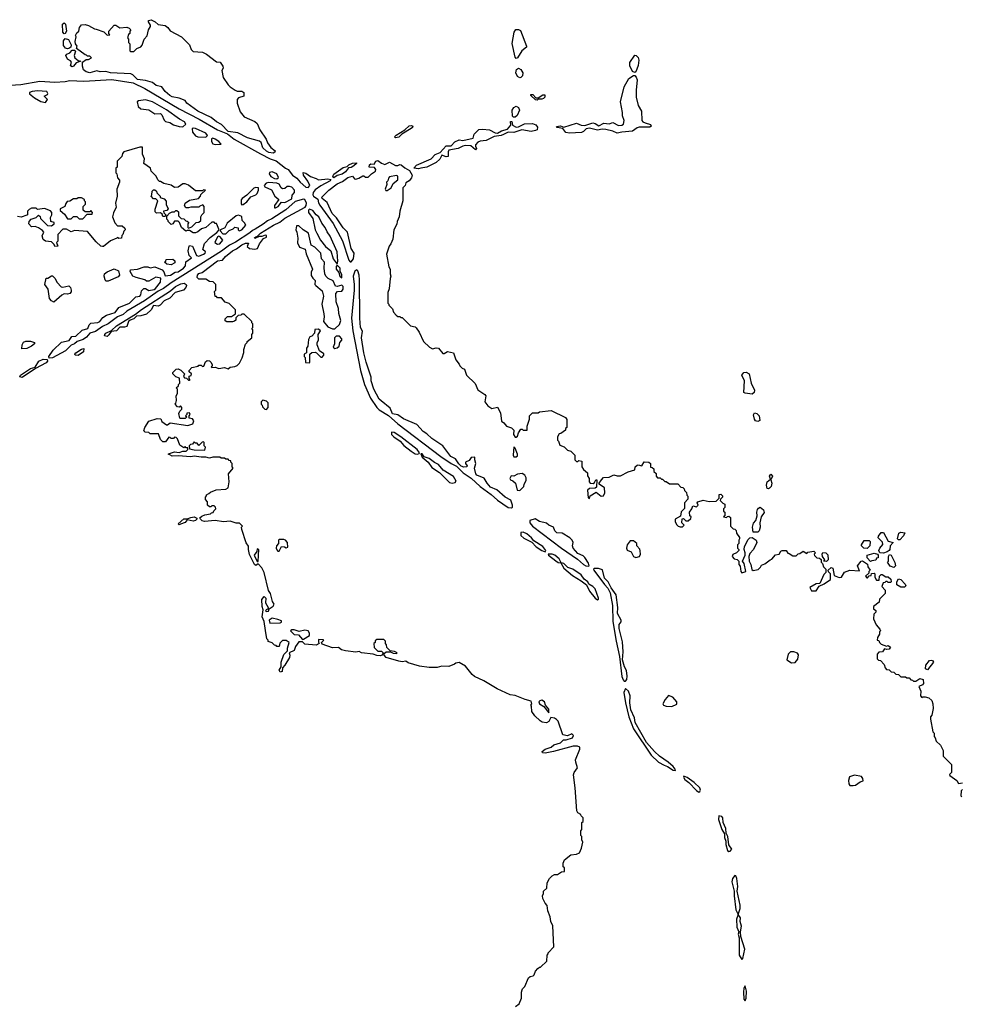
# Model space of a CAD drawing. Extents: x 2386897 to 2565480, y 579156 to 761880.
# Tile 138 of 191: x 2495762 to 2503865, y 702701 to 711172. Entities that reach past the tile are written whole.
import ezdxf

# ---------------------------------------------------------------- set-up
doc = ezdxf.new("R2010")
doc.units = 0

msp = doc.modelspace()

# ---------------------------------------------------------------- linework, layer by layer
at = {"layer": '0CON10XD'}
for points in [[(2497945, 710023.8), (2497905, 710028.6), (2497885, 710040.8), (2497855, 710070.8), (2497839.2, 710115), (2497825, 710128.6), (2497723.3, 710155), (2497638.3, 710198.3), (2497555, 710210.8), (2497499.6, 710269.6), (2497455, 710294.4), (2497410.9, 710330.9), (2497295, 710385.8), (2497200, 710455), (2497185, 710478), (2497135, 710497.5), (2497075, 710510), (2497055, 710521.2), (2497014.4, 710555), (2496984.5, 710594.5), (2496937.5, 710605), (2496905, 710631.2), (2496845, 710650.6), (2496775, 710658.9), (2496737.4, 710697.4), (2496717.9, 710707.9), (2496545, 710714.4), (2496505, 710726.2), (2496455, 710724.2), (2496425, 710732), (2496365, 710714.3), (2496333.3, 710725), (2496312.3, 710742.3), (2496301.7, 710771.7), (2496301.7, 710808.3), (2496335, 710830), (2496355, 710830), (2496380, 710845), (2496365, 710860), (2496345, 710860), (2496338.3, 710868.3), (2496325, 710870), (2496250, 710925), (2496257.5, 710945), (2496242.5, 710965), (2496240, 710985), (2496247.5, 711025), (2496243.6, 711036.4), (2496255, 711060), (2496272.5, 711075), (2496277.5, 711105), (2496295, 711127.5), (2496325, 711130), (2496355, 711122.5), (2496405, 711092.5), (2496421.7, 711091.7), (2496487, 711067), (2496515, 711040), (2496538.3, 711041.7), (2496530, 711055), (2496530, 711075), (2496575, 711126.7), (2496590, 711125), (2496625, 711102.5), (2496685, 711107.5), (2496705, 711100), (2496720, 711085), (2496710, 711075), (2496710, 711055), (2496700, 711045), (2496690, 711015), (2496700, 711005), (2496700, 710975), (2496710, 710965), (2496710, 710905), (2496715, 710900), (2496745, 710900), (2496770, 710925), (2496805, 710940), (2496817, 710953), (2496832.5, 711005), (2496860, 711035), (2496870, 711085), (2496887, 711113), (2496887.5, 711125), (2496870, 711155), (2496870, 711165), (2496895, 711172.5), (2496927.5, 711155), (2496955, 711130), (2497015, 711123.3), (2497037.5, 711105), (2497057, 711077), (2497156.1, 711026.1), (2497222.5, 710955), (2497237.5, 710915), (2497255, 710900), (2497335, 710892.5), (2497370, 710875), (2497455, 710810), (2497488.3, 710808.3), (2497511.7, 710771.7), (2497512.5, 710755), (2497502.5, 710735), (2497512.5, 710675), (2497555, 710612.5), (2497573.6, 710593.6), (2497616.4, 710566.4), (2497635, 710557.5), (2497675, 710556.2), (2497690, 710545), (2497690, 710515), (2497645, 710500), (2497632.5, 710485), (2497632.5, 710455), (2497659.3, 710379.3), (2497695, 710337.5), (2497785, 710296.7), (2497805, 710280), (2497830, 710225), (2497883.3, 710145), (2497893.9, 710113.9), (2497923.6, 710073.6), (2497960, 710045), (2497958.3, 710031.7), (2497945, 710023.8)], [(2496145, 711050.8), (2496134.4, 711065), (2496130, 711135), (2496144.1, 711145.9), (2496157.5, 711135), (2496165.6, 711075), (2496155, 711052.5), (2496145, 711050.8)], [(2500035, 710839.2), (2500025, 710850), (2500001.3, 710968.7), (2500016, 711065), (2500033, 711087), (2500055, 711088.8), (2500070.7, 711080.7), (2500123.3, 710945), (2500122.5, 710935), (2500082.5, 710905), (2500045, 710844.3), (2500035, 710839.2)], [(2496175, 710920.8), (2496158, 710928), (2496140.7, 710950.7), (2496138.9, 710991.1), (2496155, 711010.6), (2496181.8, 711001.8), (2496206, 710956), (2496201.2, 710935), (2496185, 710923.8), (2496175, 710920.8)], [(2496215, 710767.5), (2496200, 710775), (2496207, 710807), (2496199.3, 710819.3), (2496174.2, 710834.2), (2496160, 710865), (2496167.5, 710875), (2496193.9, 710886.1), (2496215, 710910), (2496235, 710910), (2496241.7, 710901.7), (2496230, 710865), (2496237.5, 710845), (2496265, 710820), (2496290, 710815), (2496249.3, 710800.7), (2496225, 710772.5), (2496215, 710767.5)], [(2501055, 710717.5), (2501037, 710727), (2501012.5, 710775), (2501012.5, 710805), (2501055, 710866.2), (2501066.7, 710865), (2501085, 710848), (2501091.5, 710825), (2501085, 710777.5), (2501065, 710722.5), (2501055, 710717.5)], [(2500065, 710672), (2500045, 710684.3), (2500032.2, 710715), (2500038.1, 710745), (2500055, 710754.4), (2500074.2, 710745), (2500090.8, 710715), (2500089.4, 710690.6), (2500075, 710674), (2500065, 710672)], [(2495635, 710607.7), (2495771.2, 710615), (2495935, 710642.3), (2496065.7, 710634.3), (2496155, 710639.5), (2496195, 710648), (2496315, 710644.9), (2496555, 710656.9), (2496738.1, 710628.1), (2496840.7, 710580.7), (2497135.3, 710405), (2497307, 710317), (2497465, 710223.8), (2497549.7, 710189.7), (2497609.3, 710145), (2497835, 710018), (2497918.1, 709975), (2497968.5, 709958.5), (2498048.9, 709895), (2498072.7, 709882.7), (2498110.6, 709835), (2498148.6, 709808.6), (2498175, 709774.2), (2498225, 709732.7), (2498245, 709730), (2498258.1, 709745), (2498242.9, 709782.9), (2498203.8, 709835), (2498203, 709857), (2498225, 709852.5), (2498263.9, 709823.9), (2498315, 709806.7), (2498335, 709793.8), (2498415, 709804.4), (2498438.8, 709798.8), (2498433.8, 709785), (2498355, 709744.5), (2498305, 709709.6), (2498287.9, 709685), (2498285.3, 709665), (2498290, 709655), (2498329.4, 709629.4), (2498334.2, 709595.8), (2498345, 709577.5), (2498460.4, 709420.4), (2498538.9, 709268.9), (2498595, 709104.4), (2498605, 709088.1), (2498615, 709088.5), (2498635.6, 709115.6), (2498640, 709165), (2498614.3, 709205), (2498584, 709345), (2498545, 709382.5), (2498489.1, 709469.1), (2498452.7, 709505), (2498408.8, 709598.8), (2498366.7, 709635), (2498363.3, 709645), (2498421.2, 709705), (2498495, 709760), (2498540.5, 709779.5), (2498585, 709815.8), (2498625, 709826.2), (2498643.6, 709803.6), (2498655, 709800), (2498681.7, 709808.3), (2498715, 709830), (2498725, 709830), (2498738.3, 709818.3), (2498761.7, 709818.3), (2498790, 709845), (2498825, 709870), (2498827.5, 709885), (2498815, 709900), (2498770, 709905), (2498772.5, 709925), (2498785, 709932.5), (2498811.7, 709928.3), (2498827.5, 709955), (2498845, 709960), (2498875, 709936.7), (2498905, 709927.5), (2498945, 709947.5), (2498995, 709916.7), (2499015, 709917.5), (2499035, 709927.5), (2499045, 709923.3), (2499077.1, 709897.1), (2499118, 709875), (2499140, 709835), (2499135, 709813.3), (2499114, 709786), (2499085, 709767.5), (2499080, 709745), (2499060, 709725), (2499060, 709615), (2499032.5, 709525), (2499027.5, 709475), (2499010, 709435), (2499007, 709413), (2498982.5, 709365), (2498972.5, 709285), (2498956.7, 709243.3), (2498942.5, 709225), (2498920, 709155), (2498940, 709045), (2498950, 709025), (2498950, 708985), (2498957.5, 708965), (2498950, 708945), (2498941.7, 708858.3), (2498930, 708825), (2498930, 708735), (2498940, 708725), (2498940, 708715), (2498970, 708685), (2498980, 708655), (2499001.7, 708631.7), (2499015, 708620), (2499035, 708620), (2499041.7, 708611.7), (2499055, 708610), (2499125, 708540), (2499165, 708530), (2499175, 708520), (2499200, 708485), (2499237.5, 708405), (2499290, 708355), (2499315, 708340), (2499345, 708350), (2499365, 708347.5), (2499405, 708300), (2499415, 708300), (2499445, 708317.5), (2499495, 708307.5), (2499516.4, 708246.4), (2499545, 708210), (2499550, 708195), (2499570, 708175), (2499590, 708165), (2499607.5, 708115), (2499682.3, 708042.3), (2499705, 707987.5), (2499765, 707947.5), (2499773.3, 707935), (2499766.2, 707885), (2499789.5, 707849.5), (2499825, 707827.1), (2499875, 707840), (2499898.9, 707788.9), (2499909.2, 707719.2), (2499928.8, 707705), (2499950, 707675), (2499995, 707660), (2500015, 707640), (2500012.5, 707605), (2500025, 707580), (2500035, 707580), (2500045, 707590), (2500053.3, 707616.7), (2500075, 707650), (2500085, 707650), (2500095, 707640), (2500128.3, 707641.7), (2500130, 707675), (2500150, 707735), (2500150, 707765), (2500175, 707790), (2500225, 707790), (2500235, 707800), (2500335, 707810), (2500458.8, 707748.8), (2500471.7, 707731.7), (2500470, 707665), (2500460, 707655), (2500458.3, 707641.7), (2500418.3, 707611.7), (2500405, 707610), (2500390, 707585), (2500390, 707555), (2500400, 707545), (2500411.7, 707511.7), (2500448.3, 707498.3), (2500475, 707470), (2500505, 707460), (2500540, 707425), (2500540, 707385), (2500555, 707370), (2500565, 707370), (2500575, 707380), (2500600, 707375), (2500600, 707325), (2500613.6, 707303.6), (2500647.5, 707275), (2500648.3, 707248.3), (2500662.5, 707225), (2500662.5, 707195), (2500670, 707185), (2500697, 707183), (2500708.3, 707191.7), (2500720, 707215), (2500730, 707215), (2500725, 707150), (2500715, 707142.5), (2500665, 707140), (2500647.5, 707125), (2500655, 707060), (2500665, 707052.5), (2500670, 707075), (2500723, 707107), (2500765, 707072), (2500785, 707076.7), (2500797.7, 707102.3)], [(2500494.1, 710195.9), (2500463, 710203), (2500435, 710237.5), (2500387.5, 710245), (2500382.5, 710255), (2500415, 710259.2), (2500445, 710248.8), (2500555, 710281.4), (2500595, 710264.4), (2500625, 710262.2), (2500695, 710285.8), (2500715, 710280.8), (2500745, 710260), (2500788.3, 710281.7), (2500835, 710276.2), (2500865, 710288.8), (2500915, 710261.5), (2500943.3, 710265), (2500958, 710275), (2500963.9, 710303.9), (2500950, 710345), (2500950, 710375), (2500933.3, 710465), (2500963.3, 710595), (2501004.3, 710665.7), (2501045, 710691.2), (2501055, 710691.2), (2501068.6, 710678.6), (2501076.2, 710655), (2501066.2, 710566.2), (2501067.7, 710505), (2501084.5, 710435), (2501112.5, 710385), (2501115.8, 710305), (2501123.7, 710293.7), (2501143.7, 710283.7), (2501191.4, 710271.4), (2501195, 710257.5), (2501185, 710249.2), (2501093.6, 710246.4), (2501075, 710240.8), (2501035, 710214.2), (2500945, 710204.2), (2500905, 710196), (2500865, 710214.2), (2500805, 710228.5), (2500775, 710229.5), (2500735, 710221.1), (2500665, 710238.5), (2500637.8, 710232.2), (2500615, 710210.8), (2500597, 710203), (2500494.1, 710195.9)], [(2495985, 710460), (2496002.5, 710485), (2495973.3, 710515), (2496000.7, 710529.3), (2496003.6, 710536.4), (2495995, 710555.4), (2495915, 710561.1), (2495868.8, 710555), (2495847.1, 710545), (2495845.7, 710535), (2495889.3, 710499.3), (2495945, 710470), (2495985, 710460)], [(2500215, 710480), (2500201.7, 710481.7), (2500161.7, 710521.7), (2500161.7, 710528.3), (2500178.3, 710528.3), (2500205, 710500), (2500225, 710500), (2500263, 710527), (2500280, 710525), (2500280, 710505), (2500270, 710495), (2500255, 710487.5), (2500225, 710490), (2500215, 710480)], [(2497165, 710251.8), (2497192.2, 710275), (2497181.5, 710295), (2497137.3, 710317.3), (2497025, 710397), (2496905.3, 710465), (2496845, 710482.5), (2496785, 710475.8), (2496774.1, 710465.9), (2496783.3, 710425), (2496805, 710406.7), (2496875, 710396.2), (2496925, 710363.1), (2496975, 710364.3), (2496985.5, 710355), (2497006.7, 710306.7), (2497017.5, 710297.5), (2497055, 710288.8), (2497085, 710267.1), (2497135, 710252.2), (2497165, 710251.8)], [(2500012.5, 710332.5), (2500001.7, 710341.7), (2499999.1, 710395), (2500013.3, 710416.7), (2500035, 710427.5), (2500055.7, 710415.7), (2500064, 710395), (2500041.9, 710348.1), (2500025, 710334.2), (2500012.5, 710332.5)], [(2497365, 710161.8), (2497378.9, 710175), (2497365, 710195.7), (2497275, 710236.5), (2497255, 710237.8), (2497247.9, 710232.1), (2497248.1, 710205), (2497275, 710174.3), (2497295.6, 710165.6), (2497365, 710161.8)], [(2498996.4, 710156.4), (2498987.5, 710165), (2499000.9, 710179.1), (2499076.4, 710223.6), (2499115, 710258), (2499135, 710262), (2499145, 710256.7), (2499142, 710245), (2499130, 710235), (2499051.4, 710188.6), (2499025, 710161.4), (2498996.4, 710156.4)], [(2499195, 709888.9), (2499155, 709893.8), (2499178.2, 709921.8), (2499302, 709975), (2499336.9, 710013.1), (2499381.4, 710028.6), (2499433.4, 710086.6), (2499475, 710087.1), (2499508.1, 710121.9), (2499545, 710138.1), (2499575, 710132.5), (2499665, 710154.4), (2499671.9, 710188.1), (2499712.9, 710227.1), (2499745, 710231.9), (2499805, 710226), (2499855, 710200), (2499875, 710196.7), (2499908.8, 710215), (2499959.7, 710230.3), (2499987.5, 710265), (2499985, 710297.5), (2499995.9, 710295.9), (2500002.5, 710265), (2500035, 710247.5), (2500055, 710250.6), (2500105, 710276.9), (2500175, 710278.6), (2500205, 710268), (2500217.3, 710247.3), (2500214.5, 710225.5), (2500202.2, 710217.8), (2500165, 710210.8), (2500084.5, 710225.5), (2500015, 710202.5), (2499965, 710204.4), (2499924.5, 710185.5), (2499905, 710175.7), (2499845, 710168.5), (2499777.2, 710132.8), (2499725, 710127.8), (2499705, 710118.6), (2499685.7, 710095), (2499683.8, 710083.8), (2499692.5, 710065), (2499685, 710053.3), (2499645, 710086.9), (2499595, 710089.5), (2499575, 710085.5), (2499536.7, 710063.3), (2499455, 710049.4), (2499448.6, 710035), (2499450, 709995), (2499433.6, 709993.6), (2499395, 710007.5), (2499377.6, 709972.4), (2499347.5, 709942.5), (2499265, 709903.1), (2499215, 709894), (2499195, 709888.9)], [(2497445, 710098.1), (2497495, 710102.5), (2497476.9, 710125), (2497445.6, 710145), (2497425, 710152.2), (2497411.9, 710148.1), (2497411.9, 710125), (2497425, 710104), (2497445, 710098.1)], [(2497080, 709415), (2497065, 709410), (2497040, 709435), (2497040, 709445), (2497030, 709455), (2497028.3, 709481.7), (2497051.7, 709508.3), (2497075, 709520), (2497095, 709520), (2497105, 709530), (2497115, 709530), (2497128.3, 709518.3), (2497130, 709485), (2497151.7, 709461.7), (2497175, 709460), (2497191.7, 709441.7), (2497205, 709440), (2497218.3, 709428.3), (2497210, 709415), (2497210, 709385), (2497215, 709380), (2497245, 709390), (2497281.7, 709428.3), (2497305, 709430), (2497320, 709445), (2497320, 709475), (2497330, 709495), (2497350, 709515), (2497350, 709565), (2497338.3, 709578.3), (2497311.7, 709568.3), (2497305, 709560), (2497235, 709560), (2497215, 709552.5), (2497193, 709553), (2497180, 709575), (2497187.5, 709595), (2497225, 709620), (2497300, 709635), (2497317, 709653), (2497321.7, 709668.3), (2497360, 709705), (2497345, 709710), (2497335, 709700), (2497275, 709700), (2497215, 709747.5), (2497185, 709760), (2497165, 709760), (2497127, 709733), (2497095, 709730), (2497065, 709750), (2497003, 709763), (2496975, 709780), (2496965, 709780), (2496950, 709795), (2496936.4, 709826.4), (2496895, 709870), (2496887.5, 709895), (2496830, 709935), (2496837.5, 709975), (2496820, 710015), (2496820, 710075), (2496797, 710077), (2496660, 710035), (2496648.3, 710021.7), (2496640, 709995), (2496600, 709955), (2496600, 709905), (2496590, 709895), (2496590, 709855), (2496597, 709847), (2496603.3, 709813.3), (2496621.7, 709791.7), (2496622.5, 709775), (2496597.5, 709715), (2496600, 709655), (2496587.5, 709595), (2496591.7, 709558.3), (2496568.3, 709511.7), (2496562.5, 709475), (2496580, 709425), (2496605, 709400), (2496645, 709400), (2496668.3, 709378.3), (2496670, 709365), (2496658.3, 709351.7), (2496650, 709325), (2496640, 709315), (2496638.3, 709291.7), (2496615, 709290), (2496605, 709300), (2496598.3, 709291.7), (2496545, 709270), (2496485, 709220), (2496475, 709220), (2496460, 709225), (2496420.7, 709260.7), (2496345, 709350), (2496235, 709357.5), (2496205, 709347.5), (2496165, 709370), (2496135, 709370), (2496090, 709325), (2496091.7, 709268.3), (2496080, 709255), (2496090, 709225), (2496065, 709220), (2496058.3, 709238.3), (2496035, 709260), (2495985, 709267.5), (2495965, 709282.5), (2495957, 709313), (2495970, 709345), (2495958.3, 709358.3), (2495925, 709382.5), (2495895, 709392.5), (2495865, 709390), (2495842.5, 709415), (2495843, 709437), (2495860, 709455), (2495905, 709470), (2495925, 709490), (2495938.3, 709478.3), (2495941.7, 709461.7), (2496001.7, 709401.7), (2496035, 709400), (2496060, 709415), (2496058.3, 709428.3), (2496030, 709435), (2496028.3, 709471.7), (2496040, 709495), (2496040, 709515), (2496028.3, 709528.3), (2495975, 709547.5), (2495915, 709540), (2495905, 709550), (2495865, 709550), (2495845, 709540), (2495830, 709525), (2495830, 709495), (2495825, 709490), (2495775, 709472.5), (2495745, 709480)], [(2498465, 709812), (2498457.5, 709825), (2498465, 709843.8), (2498545, 709902), (2498581.2, 709908.8), (2498593.8, 709925), (2498625, 709938.9), (2498660, 709940), (2498661.2, 709935), (2498638, 709915), (2498615, 709901.5), (2498591.2, 709898.8), (2498565.3, 709864.7), (2498537.3, 709842.7), (2498495, 709830.6), (2498465, 709812)], [(2497975, 709802), (2497990, 709815), (2497974.5, 709845), (2497935.6, 709864.4), (2497911.7, 709858.3), (2497909.2, 709845), (2497924.3, 709824.3), (2497955, 709805.7), (2497975, 709802)], [(2498913, 709703), (2498925, 709704.2), (2498958.5, 709725), (2498976.6, 709763.4), (2499016.1, 709793.9), (2499015, 709827.5), (2499005, 709831.2), (2498945, 709820), (2498935, 709810), (2498930, 709785), (2498920, 709775), (2498922.5, 709755), (2498907.5, 709715), (2498913, 709703)], [(2497675, 709580), (2497685, 709582.5), (2497716, 709605), (2497750.7, 709649.3), (2497795, 709666.7), (2497805, 709676.7), (2497818, 709705), (2497817.5, 709725), (2497795, 709730), (2497776.4, 709723.6), (2497718.3, 709661.7), (2497677, 709633), (2497668.3, 709621.7), (2497668.3, 709588.3), (2497675, 709580)], [(2497965, 709552.7), (2497987.1, 709565), (2498015, 709603.1), (2498045, 709600.6), (2498105, 709631.4), (2498106.6, 709663.4), (2498126.7, 709685), (2498128.2, 709705), (2498105, 709731.3), (2498082.8, 709737.2), (2498065, 709736.2), (2498045, 709718.8), (2498025, 709716.7), (2498013.3, 709725), (2497996, 709756), (2497975, 709766.2), (2497905, 709771.2), (2497882.5, 709765), (2497866.7, 709745), (2497873.3, 709735), (2497928.5, 709708.5), (2497958.1, 709655), (2497993.8, 709625), (2497955.3, 709575), (2497954.6, 709555), (2497965, 709552.7)], [(2496305, 709460), (2496341.7, 709498.3), (2496385, 709500), (2496390, 709515), (2496375, 709530), (2496365, 709520), (2496325, 709520), (2496310, 709535), (2496310, 709565), (2496330, 709585), (2496330, 709605), (2496320, 709615), (2496320, 709625), (2496295, 709640), (2496265, 709640), (2496255, 709630), (2496225, 709630), (2496195, 709610), (2496171.7, 709608.3), (2496158.3, 709591.7), (2496150, 709565), (2496110, 709545), (2496111.7, 709531.7), (2496148.3, 709498.3), (2496175, 709460), (2496205, 709460), (2496225, 709480), (2496255, 709480), (2496275, 709460), (2496305, 709460)], [(2497015, 709480), (2496995, 709480), (2496988.3, 709498.3), (2496975, 709510), (2496938.3, 709508.3), (2496928.3, 709518.3), (2496928.3, 709541.7), (2496950, 709615), (2496935, 709630), (2496915, 709630), (2496893, 709653), (2496900, 709665), (2496903, 709697), (2496915, 709710), (2496925, 709710), (2496938.3, 709698.3), (2496941.7, 709681.7), (2496970, 709655), (2496971.7, 709641.7), (2497005, 709630), (2497021.7, 709611.7), (2497023, 709583), (2497040, 709545), (2497028.3, 709531.7), (2497000, 709525), (2497001.7, 709511.7), (2497020, 709495), (2497015, 709480)], [(2498915, 705686.2), (2498897.5, 705705), (2498900, 705720), (2498915, 705732.5), (2498953, 705733), (2498975, 705722.5), (2499005, 705720), (2499010, 705725), (2498987, 705737), (2498951.7, 705741.7), (2498921.7, 705771.7), (2498920, 705795), (2498910, 705805), (2498910, 705825), (2498895, 705840), (2498835, 705840), (2498821.7, 705828.3), (2498820, 705815), (2498810, 705805), (2498811.7, 705771.7), (2498845, 705740), (2498875, 705740), (2498890, 705725), (2498882.5, 705705), (2498865, 705698.8), (2498835, 705701.2), (2498805, 705713.3), (2498705, 705726.2), (2498685, 705736.2), (2498655, 705732), (2498565, 705743.3), (2498532.3, 705752.3), (2498505, 705770), (2498455, 705768.8), (2498365, 705800), (2498360, 705815), (2498380, 705835), (2498375, 705837.5), (2498335, 705840), (2498333, 705817), (2498340, 705805), (2498315, 705790), (2498215, 705800), (2498195, 705820), (2498165, 705820), (2498135, 705780), (2498123.8, 705746.2), (2498080, 705725), (2498086.7, 705705), (2498084.2, 705685), (2498045, 705620), (2498023, 705597), (2498020, 705565), (2498005, 705558), (2497994.2, 705575.8), (2498012.5, 705605), (2498013.8, 705646.2), (2498035, 705710), (2498067.5, 705742.5), (2498066.7, 705765), (2498080, 705815), (2498055, 705830), (2498025, 705830), (2498001.7, 705808.3), (2497995, 705780), (2497975, 705780), (2497968.3, 705788.3), (2497955, 705790), (2497935, 705810), (2497901.7, 705821.7), (2497900, 705835), (2497890, 705845), (2497877, 705917), (2497867.5, 705995), (2497849.2, 706035), (2497857.5, 706095), (2497848.8, 706125), (2497847.5, 706185), (2497865, 706210), (2497880, 706195), (2497878.8, 706155), (2497900, 706115), (2497900, 706105), (2497882.5, 706095), (2497877.5, 706085), (2497885, 706080), (2497902.5, 706085), (2497910, 706105), (2497943, 706127), (2497952.5, 706145), (2497937.7, 706167.7), (2497920.8, 706235), (2497902.5, 706262.5), (2497866.5, 706416.5), (2497845, 706456), (2497815, 706490), (2497795, 706477.5), (2497783.3, 706485), (2497741.2, 706571.2), (2497730, 706615), (2497731.7, 706641.7), (2497710.5, 706670.5), (2497673.3, 706785), (2497672.5, 706805), (2497680, 706815), (2497655, 706840), (2497625, 706841.2), (2497575, 706856.7), (2497515, 706851.4), (2497445, 706863.3), (2497354.1, 706854.1), (2497331.7, 706861.7), (2497317.5, 706875), (2497313, 706887), (2497329.3, 706900.7), (2497355, 706912.5), (2497405, 706920), (2497411.7, 706928.3), (2497428.3, 706931.7), (2497431.7, 706948.3), (2497450, 706965), (2497448.3, 706978.3), (2497435, 706990), (2497415, 706990), (2497408.3, 706981.7), (2497395, 706980), (2497380, 706995), (2497380, 707025), (2497360, 707045), (2497360, 707065), (2497370, 707075), (2497370, 707085), (2497390, 707095), (2497403, 707107), (2497453, 707127), (2497535, 707132.5), (2497557.5, 707145), (2497566.2, 707195), (2497560, 707265), (2497600, 707315), (2497590, 707325), (2497590, 707355), (2497580, 707365), (2497578.3, 707378.3), (2497565, 707380), (2497555, 707390), (2497535, 707390), (2497525, 707400), (2497495, 707400), (2497485, 707410), (2497425, 707410), (2497395, 707400), (2497365, 707410), (2497325, 707407.5), (2497265, 707416.7), (2497235, 707411.2), (2497125, 707418.8), (2497075.9, 707415.9), (2497055, 707430), (2497041.7, 707431.7), (2497043, 707437), (2497095, 707453.3), (2497135, 707450), (2497165, 707460), (2497195, 707460), (2497210, 707475), (2497208.3, 707488.3), (2497195, 707490), (2497185, 707500), (2497175, 707490), (2497141.7, 707511.7), (2497120, 707565), (2497108.3, 707578.3), (2497095, 707580), (2497085, 707570), (2497065, 707570), (2497058.3, 707578.3), (2497045, 707580), (2497018.3, 707541.7), (2496995, 707540), (2496975, 707560), (2496958.3, 707608.3), (2496885, 707610), (2496875, 707620), (2496843, 707623), (2496830, 707635), (2496840, 707665), (2496873, 707717), (2496945, 707740), (2496978.3, 707738.3), (2496986.7, 707715), (2497025, 707687.5), (2497035, 707688), (2497056.1, 707703.9), (2497209.1, 707680.9), (2497251.2, 707695), (2497261.7, 707721.7), (2497248.3, 707738.3), (2497220, 707745), (2497220, 707765), (2497230, 707775), (2497225, 707790), (2497201.7, 707788.3), (2497200, 707775), (2497190, 707765), (2497200, 707755), (2497185, 707740), (2497145, 707740), (2497140, 707745), (2497132.5, 707785), (2497140, 707805), (2497157, 707823), (2497157, 707837), (2497145, 707850), (2497135, 707840), (2497121.7, 707841.7), (2497100, 707865), (2497107, 707873), (2497112.5, 707895), (2497110, 707935), (2497120, 707955), (2497120, 707995), (2497110, 708005), (2497128.3, 708021.7), (2497130, 708035), (2497140, 708045), (2497138.3, 708088.3), (2497105, 708100), (2497080, 708125), (2497081.7, 708138.3), (2497110, 708165), (2497125, 708170), (2497148.3, 708158.3), (2497180, 708125), (2497171.7, 708101.7), (2497181.7, 708091.7), (2497198.3, 708088.3), (2497215, 708070), (2497225, 708070), (2497230, 708075), (2497220, 708085), (2497220, 708105), (2497238.3, 708111.7), (2497240, 708125), (2497221.7, 708141.7), (2497220, 708155), (2497245, 708180), (2497297, 708193), (2497305, 708200), (2497325, 708200), (2497335, 708190), (2497348.3, 708191.7), (2497361.7, 708228.3), (2497375, 708240), (2497395, 708237.5), (2497407.5, 708225), (2497417.5, 708205), (2497417.5, 708192.5), (2497410, 708185), (2497415, 708180), (2497445, 708182.5), (2497475, 708172.5), (2497525, 708180), (2497555, 708170), (2497575, 708182.5), (2497615, 708187.5), (2497635, 708197.5), (2497653, 708217), (2497677, 708263), (2497691.7, 708308.3), (2497690, 708335), (2497705, 708380), (2497720, 708395), (2497720, 708405), (2497760, 708435), (2497760, 708465), (2497770, 708475), (2497770, 708505), (2497760, 708515), (2497770, 708525), (2497770, 708555), (2497760, 708565), (2497760, 708575), (2497695, 708640), (2497675, 708640), (2497665, 708630), (2497641.7, 708628.3), (2497622.5, 708607.5), (2497621.7, 708588.3), (2497611.7, 708578.3), (2497595, 708572.5), (2497545, 708572.5), (2497531.7, 708581.7), (2497531.7, 708598.3), (2497551.7, 708618.3), (2497585, 708620), (2497618.3, 708641.7), (2497620, 708675), (2497565, 708730), (2497531.7, 708741.7), (2497498.3, 708778.3), (2497465, 708780), (2497455, 708790), (2497445, 708790), (2497440, 708835), (2497450, 708845), (2497450, 708895), (2497428.3, 708918.3), (2497395, 708920), (2497365, 708940), (2497305, 708941.2), (2497288.8, 708955), (2497291.2, 708975), (2497305, 708988.8), (2497333, 708997), (2497465, 709097.1), (2497507, 709103), (2497533.8, 709135), (2497595, 709184), (2497628.6, 709201.4), (2497673.8, 709236.2), (2497705, 709248.8), (2497730, 709250), (2497720.7, 709220.7), (2497740, 709205), (2497785, 709197.5), (2497810, 709205), (2497826.7, 709245), (2497860.7, 709289.3), (2497885, 709302.5), (2497886.7, 709315), (2497875, 709320), (2497845, 709306.7), (2497822.5, 709307.5), (2497785, 709290), (2497782.5, 709295), (2497793.3, 709305), (2497810, 709310), (2497833.8, 709335), (2497946.7, 709405), (2498000.5, 709429.5), (2498043.8, 709465), (2498219.3, 709560.7), (2498227.2, 709572.8), (2498229.5, 709595), (2498215, 709625.8), (2498205, 709628.9), (2498132.7, 709607.3), (2498052.2, 709537.8), (2497930.8, 709459.2), (2497895, 709443.3), (2497858.1, 709411.9), (2497789.4, 709370.6), (2497765, 709359.5), (2497741.7, 709338.3), (2497620.6, 709259.4), (2497566.9, 709233.1), (2497499, 709181), (2497065, 708907.3), (2497000.4, 708859.6), (2496953.3, 708836.7), (2496837, 708753), (2496684.7, 708665.3), (2496652.6, 708637.4), (2496605, 708615.5), (2496524.4, 708555.6), (2496475, 708532.5), (2496415, 708490), (2496365, 708474.2), (2496337.8, 708442.2), (2496309.1, 708420.9), (2496257.4, 708402.6), (2496235, 708384.4), (2496205, 708371.4), (2496155.7, 708324.3), (2496045, 708264.5), (2496015, 708261.2), (2496012, 708275), (2496050.8, 708329.2), (2496121.3, 708398.7), (2496187.1, 708412.9), (2496212.5, 708447.5), (2496245, 708450.8), (2496299.8, 708500.2), (2496347.5, 708515), (2496361.7, 708548.3), (2496375, 708562.5), (2496435, 708566.7), (2496450.8, 708575), (2496479.1, 708610.9), (2496509.8, 708630.2), (2496585.3, 708654.7), (2496615, 708696), (2496707.8, 708735), (2496761.3, 708788.7), (2496795.6, 708795), (2496805.4, 708805), (2496810.9, 708839.1), (2496831.4, 708858.6), (2496845, 708860), (2496875, 708842.1), (2496918.9, 708851.1), (2496931.2, 708858.8), (2496972.9, 708915), (2496978, 708948), (2496933.6, 708956.4), (2496875, 708922.5), (2496853, 708923), (2496840, 708935), (2496763.6, 708953.6), (2496736.4, 708966.4), (2496712.5, 709005), (2496715, 709020), (2496775, 709027.5), (2496835, 709047.5), (2496866.4, 709046.4), (2496885, 709037.5), (2496925, 709047.5), (2496989.3, 709019.3), (2497003.6, 709003.6), (2497015, 708967.5), (2497058.8, 708975), (2497099.4, 709000.6), (2497125, 709002.3), (2497173.1, 709035), (2497188, 709055), (2497191.7, 709088.3), (2497240, 709125), (2497220, 709145), (2497212.5, 709185), (2497220, 709225), (2497225, 709230), (2497250, 709225), (2497283, 709143), (2497305, 709137.5), (2497345, 709156.2), (2497358.8, 709165), (2497362.5, 709175), (2497338.8, 709195), (2497353.2, 709246.8), (2497400.8, 709299.2), (2497458.8, 709341.2), (2497480, 709365), (2497455, 709420), (2497445, 709420), (2497435, 709430), (2497415, 709430), (2497365, 709383.3), (2497326.7, 709373.3), (2497295, 709347.5), (2497275, 709340), (2497255, 709340), (2497225, 709360), (2497205, 709360), (2497191.7, 709351.7), (2497153.6, 709383.6), (2497138.3, 709428.3), (2497125, 709440), (2497095, 709440), (2497080, 709415)], [(2497535, 709330), (2497565, 709357.5), (2497598.3, 709371.7), (2497615, 709386.7), (2497643, 709383), (2497642.5, 709365), (2497652.5, 709355), (2497673.8, 709365), (2497707.5, 709405), (2497697.5, 709425), (2497677.5, 709445), (2497675, 709480), (2497645, 709490), (2497625, 709483.8), (2497548.8, 709421.2), (2497527.5, 709382.5), (2497490, 709365), (2497487.5, 709355), (2497511.2, 709331.2), (2497535, 709330)], [(2498495, 709070), (2498501.2, 709095), (2498495.2, 709175), (2498435, 709309.5), (2498408, 709348), (2498392.4, 709385), (2498362.7, 709422.7), (2498337.9, 709475), (2498313.8, 709493.8), (2498285, 709530.2), (2498255, 709542.5), (2498246.9, 709533.1), (2498247.5, 709515), (2498285, 709462.5), (2498303.8, 709365), (2498318.8, 709335), (2498350, 709275), (2498395, 709220), (2498440, 709185), (2498460, 709115), (2498495, 709070)], [(2498475, 708512.5), (2498515, 708550), (2498526.5, 708585), (2498510, 708645), (2498506.5, 708686.5), (2498486.7, 708745), (2498483.9, 708816.1), (2498496.7, 708833.3), (2498535, 708838), (2498545.9, 708854.1), (2498545, 708876.7), (2498535, 708888.6), (2498495, 708878), (2498481.2, 708881.2), (2498461.2, 708925), (2498417.1, 708947.1), (2498396.7, 708965), (2498387.5, 708985), (2498381.2, 709035), (2498385.8, 709085.8), (2498360, 709115), (2498355, 709162.5), (2498303.3, 709215), (2498271.7, 709231.7), (2498246.5, 709336.5), (2498202.5, 709365), (2498165, 709400), (2498145, 709400), (2498137.5, 709365), (2498147.5, 709345), (2498157, 709293), (2498153.6, 709253.6), (2498170, 709215), (2498218.3, 709198.3), (2498228.3, 709158.3), (2498282.5, 709025), (2498270.7, 708999.3), (2498271.2, 708971.2), (2498285, 708947.5), (2498305, 708930), (2498303.3, 708895), (2498310, 708885), (2498365, 708840), (2498376.7, 708795), (2498363.3, 708725), (2498378.3, 708641.7), (2498382.5, 708615), (2498377.5, 708575), (2498415, 708530), (2498455, 708512.5), (2498475, 708512.5)], [(2497465, 709240), (2497485, 709244.5), (2497510, 709275), (2497486.7, 709305), (2497475, 709311.2), (2497465, 709303.3), (2497440.8, 709255), (2497465, 709240)], [(2497065, 709063.3), (2497028.3, 709068.3), (2497010, 709085), (2497020, 709095), (2497021.7, 709108.3), (2497081.7, 709111.7), (2497098.3, 709098.3), (2497098.3, 709081.7), (2497065, 709063.3)], [(2498535, 708951.2), (2498535, 708981.2), (2498518.8, 709005), (2498519.4, 709035), (2498495, 709060), (2498485, 709050), (2498486.2, 709025), (2498508.3, 708998.3), (2498517.5, 708965), (2498535, 708951.2)], [(2496055, 708742.5), (2496035, 708752.5), (2496020, 708775), (2496006.2, 708855), (2495977.5, 708895), (2495991.7, 708948.3), (2496005, 708950), (2496035, 708970), (2496045, 708970), (2496065, 708950), (2496085, 708910), (2496120, 708875), (2496135, 708872.5), (2496185, 708882.5), (2496198.3, 708868.3), (2496206.7, 708845), (2496205, 708830), (2496195, 708817.5), (2496175, 708810), (2496145, 708812.5), (2496125, 708802.5), (2496055, 708742.5)], [(2496525, 708922.5), (2496505, 708923.3), (2496496.7, 708935), (2496490, 708965), (2496493.6, 708986.4), (2496515, 709002.5), (2496575, 709030), (2496613, 709013), (2496620, 708975), (2496609.5, 708960.5), (2496525, 708922.5)], [(2499995, 706971.3), (2500002, 706978), (2500003.4, 706995), (2499989.3, 707039.3), (2499940.8, 707065), (2499867.8, 707127.8), (2499815, 707151.5), (2499784.4, 707185), (2499758.2, 707228.2), (2499695, 707254.2), (2499686.2, 707265), (2499677.5, 707315), (2499688.8, 707355), (2499678.8, 707385), (2499678.3, 707408.3), (2499647.5, 707405), (2499630.3, 707379.7), (2499598, 707365), (2499597.5, 707355), (2499614, 707335), (2499610, 707325), (2499585, 707323.2), (2499561.3, 707331.3), (2499540.4, 707350.4), (2499511.4, 707395), (2499473.3, 707415), (2499405, 707505.5), (2499308.3, 707568.3), (2499265, 707610.6), (2499235, 707629.4), (2499178.7, 707688.7), (2499065, 707737.6), (2499015, 707773), (2498970.6, 707780.6), (2498949.6, 707829.6), (2498873.3, 707893.3), (2498855, 707908.6), (2498808.9, 707995), (2498787.3, 708065), (2498786.4, 708096.4), (2498744.6, 708225), (2498725, 708307.5), (2498704.2, 708434.2), (2498713.2, 708493.2), (2498696.5, 708525), (2498690, 708605), (2498687.5, 708935), (2498684.4, 708975), (2498672.5, 709012.5), (2498665, 709021.2), (2498645, 709010), (2498631.8, 708965), (2498641.8, 708895), (2498641.2, 708845), (2498617.8, 708605), (2498629.4, 708495), (2498696, 708155), (2498730.1, 708035), (2498780, 707915), (2498834.8, 707835), (2498855, 707816.5), (2498937.2, 707767.2), (2499015.6, 707695), (2499387.6, 707415), (2499475, 707353.3), (2499522.6, 707332.6), (2499578.2, 707275), (2499648.8, 707228.8), (2499724.1, 707155), (2499818.2, 707088.2), (2499875, 707039.4), (2499965, 706976.7), (2499995, 706971.3)], [(2496515, 708446), (2496491.2, 708451.2), (2496494, 708465), (2496504.6, 708475.4), (2496551.2, 708498.8), (2496595, 708538.6), (2496759.7, 708640.3), (2496809.8, 708680.2), (2497059.6, 708840.4), (2497104, 708876), (2497149.5, 708900.5), (2497176.8, 708906.8), (2497196, 708895), (2497199.2, 708885), (2497192.5, 708867.5), (2497173.3, 708846.7), (2497100, 708825), (2497054.3, 708775.7), (2497005, 708753.8), (2496972.2, 708717.8), (2496955, 708709.2), (2496915, 708713.8), (2496894.3, 708675.7), (2496855, 708638.8), (2496805, 708624.2), (2496768, 708622), (2496745, 708598.8), (2496713, 708587), (2496700, 708575), (2496685, 708533.8), (2496665, 708527.5), (2496625, 708528), (2496595, 708496.7), (2496550.8, 708489.2), (2496529.5, 708460.5), (2496525, 708454), (2496515, 708446)], [(2498255, 708220), (2498260, 708225), (2498260, 708295), (2498275, 708310), (2498305, 708312.5), (2498317, 708307), (2498355, 708270), (2498365, 708270), (2498380, 708285), (2498378.3, 708298.3), (2498343, 708323), (2498322.5, 708375), (2498322.5, 708395), (2498332.5, 708415), (2498330, 708465), (2498350, 708495), (2498335, 708510), (2498301.7, 708508.3), (2498300, 708475), (2498275, 708450), (2498260, 708445), (2498248.3, 708421.7), (2498242.5, 708365), (2498230, 708345), (2498230, 708305), (2498210, 708295), (2498210, 708275), (2498220, 708265), (2498221.7, 708221.7), (2498255, 708220)], [(2495781.7, 708341.7), (2495783.3, 708375), (2495795, 708397.5), (2495815, 708406.7), (2495855, 708406.7), (2495890, 708395), (2495890, 708385), (2495865, 708362.5), (2495825, 708343.3), (2495781.7, 708341.7)], [(2498475, 708343.3), (2498495, 708350), (2498512.5, 708365), (2498517.5, 708395), (2498535.8, 708414.2), (2498535, 708426.7), (2498515, 708450), (2498485, 708450), (2498472.5, 708435), (2498470, 708385), (2498460, 708355), (2498475, 708343.3)], [(2496265, 708282.5), (2496241.2, 708285), (2496238, 708295), (2496244.2, 708305), (2496295, 708336.9), (2496315, 708342.5), (2496311.2, 708315), (2496265, 708282.5)], [(2495785, 708094.5), (2495765, 708101.2), (2495768.6, 708115), (2495855, 708171.1), (2495896.4, 708183.6), (2495926, 708234), (2495965, 708250.4), (2495997.9, 708247.9), (2496001.1, 708235), (2495990.3, 708219.7), (2495898.6, 708171.4), (2495785, 708094.5)], [(2502065, 707952), (2502005, 707958), (2501993.3, 707965), (2502000, 708065), (2501976.2, 708115), (2501995, 708136.7), (2502015, 708141.2), (2502040, 708125), (2502056.2, 708045), (2502086, 707985), (2502083.8, 707965), (2502065, 707952)], [(2497885, 707820), (2497900, 707835), (2497900, 707875), (2497885, 707890), (2497855, 707900), (2497840, 707885), (2497840, 707865), (2497850, 707855), (2497851.7, 707841.7), (2497871.7, 707821.7), (2497885, 707820)], [(2502115, 707714.3), (2502095, 707720.8), (2502084.4, 707735), (2502075.9, 707774.1), (2502085, 707790), (2502106.7, 707785), (2502126.7, 707765), (2502130, 707725), (2502115, 707714.3)], [(2499185, 707434.5), (2499201.2, 707438.8), (2499204, 707445), (2499182.9, 707475), (2499042.9, 707585), (2498985, 707622.1), (2498962.9, 707625), (2498962.3, 707605), (2498983, 707583), (2499037.4, 707547.4), (2499069.2, 707509.1), (2499130.2, 707460.2), (2499165, 707437.5), (2499185, 707434.5)], [(2497355, 707470), (2497360, 707495), (2497350, 707505), (2497350, 707535), (2497345, 707540), (2497331.7, 707538.3), (2497305, 707510), (2497288.3, 707528.3), (2497275, 707530), (2497265, 707540), (2497248.3, 707521.7), (2497231.7, 707518.3), (2497220, 707505), (2497225, 707480), (2497265, 707472.5), (2497355, 707470)], [(2499485, 707184.4), (2499509.8, 707190.2), (2499517.9, 707202.1), (2499495, 707241.9), (2499407.8, 707297.8), (2499366.5, 707345), (2499332.1, 707362.1), (2499285, 707398.1), (2499242.5, 707412.5), (2499225, 707437.1), (2499213.3, 707436.7), (2499225, 707410), (2499276.4, 707366.4), (2499308.7, 707318.7), (2499375.3, 707275.3), (2499460.9, 707190.9), (2499485, 707184.4)], [(2500035, 707412.5), (2500045, 707420), (2500046.2, 707435), (2500027, 707487), (2500015, 707497.5), (2500007.5, 707425), (2500015, 707412.5), (2500035, 707412.5)], [(2500797.7, 707102.3), (2500793.6, 707143.6), (2500750, 707175), (2500750, 707185), (2500767.5, 707215), (2500785, 707232.5), (2500835, 707237.5), (2500875, 707256.7), (2500905, 707247.5), (2500931.7, 707248.3), (2500998.3, 707281.7), (2501055, 707300), (2501060, 707325), (2501075, 707340), (2501085, 707342.5), (2501117, 707333), (2501135, 707367.5), (2501177, 707367), (2501190, 707355), (2501191.7, 707321.7), (2501205, 707320), (2501218.3, 707308.3), (2501220, 707285), (2501238.3, 707268.3), (2501240, 707245), (2501251.7, 707231.7), (2501275, 707230), (2501285, 707220), (2501295, 707220), (2501315, 707200), (2501325, 707200), (2501355, 707180), (2501425, 707180), (2501451.7, 707151.7), (2501468.3, 707148.3), (2501480, 707135), (2501481.7, 707121.7), (2501500, 707105), (2501503, 707083), (2501511.7, 707071.7), (2501511.7, 707048.3), (2501483, 707017), (2501481.7, 706968.3), (2501453, 706937), (2501448.3, 706901.7), (2501402.5, 706875), (2501403.3, 706855), (2501415, 706830), (2501430, 706815), (2501445, 706810), (2501465, 706810), (2501480, 706825), (2501460, 706845), (2501461.7, 706878.3), (2501475, 706880), (2501495, 706860), (2501515, 706860), (2501538.3, 706881.7), (2501540, 706895), (2501530, 706905), (2501527.5, 706935), (2501547.5, 706965), (2501555, 706990), (2501585, 706982.5), (2501600, 706995), (2501592.5, 707015), (2501597.5, 707025), (2501645, 707040), (2501695, 707027.5), (2501755, 707030), (2501780, 707055), (2501781.7, 707088.3), (2501795, 707090), (2501810, 707075), (2501810, 707065), (2501791.7, 707048.3), (2501790, 707035), (2501811.7, 707011.7), (2501830, 707005), (2501830, 706975), (2501820, 706965), (2501820, 706945), (2501830, 706935), (2501830, 706905), (2501820, 706895), (2501845, 706890), (2501851.7, 706898.3), (2501865, 706900), (2501878.3, 706888.3), (2501880, 706815), (2501901.7, 706791.7), (2501915, 706790), (2501928.3, 706778.3), (2501930, 706755), (2501957, 706717), (2501957.5, 706705), (2501950, 706695), (2501950, 706665), (2501940, 706655), (2501940, 706625), (2501950, 706615), (2501950, 706605), (2501930, 706585), (2501900, 706570), (2501892.5, 706555), (2501910, 706535), (2501935, 706527.5), (2501950, 706515), (2501950, 706485), (2501961.7, 706471.7), (2501967.5, 706425), (2501975, 706412.5), (2502010, 706425), (2501996.2, 706495), (2501982.5, 706515), (2502004, 706565), (2502006, 706585), (2501996.2, 706615), (2501998.8, 706641.2), (2502030.9, 706699.1), (2502045.7, 706714.3), (2502065, 706718.8), (2502100, 706695), (2502106.7, 706675), (2502077.5, 706615), (2502045, 706580), (2502035.8, 706555), (2502039.2, 706515), (2502054.2, 706485), (2502063.3, 706443.3), (2502073.3, 706433.3), (2502118.3, 706441.7), (2502138.3, 706461.7), (2502145, 706480), (2502175, 706490), (2502220, 706525), (2502235, 706530), (2502265, 706567.5), (2502296.7, 706573.3), (2502310.7, 706599.3), (2502323, 706607), (2502357, 706607), (2502371.7, 706581.7), (2502385, 706580), (2502415, 706560), (2502445, 706560), (2502461.7, 706578.3), (2502475, 706580), (2502505, 706600), (2502535, 706580), (2502545, 706590), (2502595, 706600), (2502610, 706585), (2502600, 706575), (2502601.7, 706561.7), (2502621.7, 706541.7), (2502645, 706540), (2502658.3, 706528.3), (2502660, 706505), (2502670, 706495), (2502680, 706465), (2502700, 706445), (2502700, 706415), (2502681.7, 706398.3), (2502648.3, 706321.7), (2502615, 706320), (2502561.7, 706288.3), (2502575, 706260), (2502615, 706260), (2502641.7, 706298.3), (2502685, 706317.5), (2502740, 706355), (2502740, 706405), (2502721.7, 706421.7), (2502720, 706435), (2502745, 706460), (2502760, 706455), (2502771.7, 706391.7), (2502815, 706373.3), (2502835, 706377.5), (2502860.5, 706419.5), (2502905, 706437.5), (2502988.3, 706431.7), (2502971.2, 706475), (2503004, 706515), (2503015, 706517.1), (2503058.3, 706488.3), (2503060, 706465), (2503080, 706435), (2503070, 706425), (2503068.3, 706411.7), (2503040, 706385), (2503051.7, 706371.7), (2503058.3, 706371.7), (2503071.7, 706388.3), (2503088.3, 706391.7), (2503091.7, 706408.3), (2503115, 706410), (2503120, 706405), (2503120, 706375), (2503135, 706350), (2503158.3, 706351.7), (2503160, 706385), (2503175, 706400), (2503185, 706400), (2503215, 706380), (2503235, 706380), (2503258.3, 706358.3), (2503260, 706335), (2503255, 706330), (2503235, 706330), (2503228.3, 706338.3), (2503215, 706340), (2503208.3, 706331.7), (2503191.7, 706328.3), (2503180, 706295), (2503210, 706265), (2503210, 706235), (2503161.7, 706188.3), (2503158.3, 706161.7), (2503110, 706125), (2503110, 706105), (2503128.3, 706088.3), (2503130, 706075), (2503113, 706057), (2503108.3, 706018.3), (2503133.3, 705965), (2503165, 705930), (2503170, 705915), (2503160, 705905), (2503160, 705885), (2503143, 705857), (2503140, 705835), (2503155, 705830), (2503160, 705815), (2503175, 705800), (2503222.5, 705782.5), (2503235, 705787.5), (2503256.2, 705775), (2503245, 705756.7), (2503225, 705752.5), (2503205, 705760), (2503187, 705733), (2503155, 705730), (2503140, 705715), (2503140, 705675), (2503151.7, 705661.7), (2503168.3, 705658.3), (2503200, 705625), (2503210, 705595), (2503221.7, 705581.7), (2503245, 705580), (2503261.7, 705561.7), (2503285, 705560), (2503301.7, 705541.7), (2503325, 705540), (2503345, 705520), (2503385, 705520), (2503395, 705510), (2503415, 705510), (2503431.7, 705491.7), (2503445, 705490), (2503455, 705480), (2503475, 705480), (2503507, 705503), (2503536.4, 705496.4), (2503538.3, 705461.7), (2503530, 705450), (2503500, 705435), (2503516.7, 705395), (2503512.5, 705355), (2503525, 705340), (2503533, 705347), (2503555, 705347.5), (2503585, 705337.5), (2503610, 705315), (2503620, 705285), (2503622.5, 705245), (2503611.7, 705188.3), (2503600, 705175), (2503600, 705155), (2503620, 705045), (2503630, 705035), (2503630, 705005), (2503640, 704995), (2503650, 704965), (2503685, 704930), (2503710, 704885), (2503710, 704835), (2503780, 704765), (2503780, 704695), (2503763, 704677), (2503765, 704670), (2503826.4, 704626.4), (2503841.7, 704601.7), (2503875, 704606.7)], [(2500065, 707122.5), (2500100, 707155), (2500103, 707177), (2500121.7, 707208.3), (2500121.7, 707231.7), (2500110, 707255), (2500085, 707266.7), (2500045, 707261.2), (2500015, 707246.2), (2499993, 707247), (2499980, 707225), (2499985, 707213.3), (2500005.8, 707205.8), (2500028.8, 707185), (2500042.5, 707125), (2500065, 707122.5)], [(2502205, 707136), (2502195, 707138.8), (2502187.3, 707167.3), (2502194.6, 707195.4), (2502221.7, 707218.3), (2502214.2, 707245.8), (2502225, 707261.2), (2502240, 707245), (2502226.7, 707215), (2502235.7, 707184.3), (2502227.5, 707155), (2502215, 707142), (2502205, 707136)], [(2502115, 706763.8), (2502073.9, 706763.9), (2502067.5, 706805), (2502077.8, 706842.2), (2502098, 706865), (2502108, 706905), (2502105.6, 706935), (2502111.3, 706958.7), (2502118.9, 706971.1), (2502135, 706978.1), (2502164.2, 706955), (2502168.8, 706931.2), (2502144.2, 706895.8), (2502131.2, 706845), (2502134.3, 706805.7), (2502126.7, 706775), (2502115, 706763.8)], [(2497135, 706827.5), (2497127.5, 706835), (2497175, 706878.8), (2497205, 706877.5), (2497235, 706890), (2497265, 706894), (2497287.5, 706885), (2497287.5, 706875), (2497275, 706862.5), (2497255, 706858.1), (2497205, 706870), (2497185, 706847.5), (2497145, 706831.2), (2497135, 706827.5)], [(2500655, 706470.5), (2500661.4, 706475), (2500657, 706497), (2500626.5, 706546.5), (2500610.9, 706560.9), (2500565, 706581.1), (2500525.8, 706625), (2500518.8, 706645), (2500525.8, 706675.8), (2500515.8, 706695.8), (2500495, 706713.3), (2500430, 706755), (2500385, 706756.7), (2500366.7, 706775), (2500355, 706807.5), (2500315, 706822.5), (2500295, 706841.2), (2500235, 706853.8), (2500197, 706877), (2500152.2, 706865), (2500150.9, 706845), (2500175, 706814.9), (2500423.5, 706625), (2500561.5, 706531.5), (2500614.1, 706485), (2500635, 706473.3), (2500655, 706470.5)], [(2500285, 706593.8), (2500291.2, 706605), (2500265, 706640.8), (2500187.9, 706687.9), (2500166.9, 706715), (2500125, 706748), (2500095, 706762.7), (2500075, 706760), (2500075.7, 706735), (2500100.7, 706710.7), (2500168.6, 706678.6), (2500207.6, 706637.6), (2500255, 706605.7), (2500285, 706593.8)], [(2503195, 706582.5), (2503165, 706586.7), (2503155.8, 706605), (2503162.5, 706625), (2503188.6, 706658.6), (2503187.1, 706677.1), (2503150, 706715), (2503151.7, 706728.3), (2503175, 706760), (2503195, 706760), (2503235, 706686.7), (2503277.5, 706675), (2503253, 706647), (2503250, 706615), (2503243, 706607), (2503227, 706593), (2503195, 706582.5)], [(2503335, 706697.5), (2503325, 706697.5), (2503317, 706707), (2503328, 706755), (2503345, 706764.3), (2503378.8, 706758.8), (2503367.9, 706732.1), (2503335, 706697.5)], [(2497995, 706600), (2498015, 706640), (2498041.7, 706638.3), (2498055, 706630), (2498070, 706635), (2498067.5, 706675), (2498050, 706695), (2498035, 706700), (2497995, 706700), (2497990, 706695), (2497990, 706665), (2497972.5, 706645), (2497970, 706625), (2497975, 706610), (2497985, 706600), (2497995, 706600)], [(2501065, 706546.2), (2501095, 706553.3), (2501104, 706575), (2501103, 706603), (2501097.6, 706617.6), (2501073.3, 706645), (2501072.5, 706665), (2501045, 706687.5), (2501015, 706688), (2500990, 706655), (2500984, 706625), (2500989.3, 706609.3), (2501023, 706593), (2501045, 706553.3), (2501065, 706546.2)], [(2503055, 706622), (2503027.5, 706625), (2503007.5, 706645), (2503007.5, 706655), (2503028.3, 706691.7), (2503071.7, 706691.7), (2503081.7, 706681.7), (2503076.7, 706645), (2503055, 706622)], [(2497815, 706510), (2497820, 706615), (2497805, 706620), (2497801.7, 706598.3), (2497780, 706565), (2497805, 706510), (2497815, 706510)], [(2502705, 706510), (2502680, 706515), (2502690, 706525), (2502670, 706555), (2502667.5, 706575), (2502673, 706587), (2502700, 706585), (2502717, 706567), (2502720, 706525), (2502705, 706510)], [(2500735, 706181.9), (2500744.1, 706185.9), (2500744.2, 706195.8), (2500713.4, 706275), (2500695, 706296.5), (2500660, 706315), (2500651.4, 706335), (2500619.6, 706359.6), (2500595.3, 706395), (2500521.5, 706445), (2500479.2, 706459.2), (2500445.8, 706495), (2500420.7, 706500.7), (2500403.8, 706535), (2500368.5, 706565), (2500345, 706573.3), (2500310, 706575), (2500313.3, 706565), (2500375, 706515.6), (2500395, 706503.1), (2500418.3, 706498.3), (2500445, 706454.2), (2500519.6, 706389.6), (2500594, 706345), (2500639.4, 706309.4), (2500665, 706257.1), (2500715.7, 706195), (2500735, 706181.9)], [(2503085, 706510), (2503053.5, 706543.5), (2503054.3, 706565.7), (2503115, 706582.5), (2503143, 706573), (2503150, 706565), (2503148.3, 706541.7), (2503135, 706540), (2503128.3, 706521.7), (2503095, 706517.5), (2503085, 706510)], [(2503285, 706460), (2503251.7, 706471.7), (2503230, 706505), (2503237.5, 706515), (2503237.5, 706555), (2503248.3, 706571.7), (2503262.5, 706565), (2503291.7, 706501.7), (2503297.5, 706475), (2503285, 706460)], [(2500975, 705481.9), (2500986.9, 705495), (2500990.3, 705525), (2500983.3, 705573.3), (2500967.5, 705605), (2500950.9, 705665), (2500956.4, 705735), (2500949.5, 705819.5), (2500921.1, 705935), (2500922.1, 705967.9), (2500937.1, 705992.9), (2500938, 706005), (2500905.5, 706065), (2500908.6, 706115), (2500896.2, 706225), (2500853.1, 706283.1), (2500826.8, 706336.8), (2500795, 706366.7), (2500778.8, 706438.8), (2500741.7, 706451.7), (2500705, 706451.2), (2500700, 706445), (2500702.2, 706435), (2500795, 706312.3), (2500822.9, 706282.9), (2500842.1, 706242.1), (2500863.4, 706133.4), (2500867, 705995), (2500894.2, 705825), (2500923.2, 705693.2), (2500942.6, 705522.6), (2500955, 705492.2), (2500965, 705481.9), (2500975, 705481.9)], [(2503345, 706288.8), (2503310, 706310), (2503310, 706335), (2503325, 706362.5), (2503345, 706357.5), (2503383.3, 706315), (2503387, 706303), (2503375, 706290), (2503345, 706288.8)], [(2497915, 705980), (2498005, 705982.5), (2498015, 705990), (2498015, 706000), (2497985, 706012.5), (2497935, 706022.5), (2497910, 706005), (2497915, 705980)], [(2498195, 705840), (2498205, 705842.5), (2498256.4, 705873.6), (2498255.8, 705895.8), (2498244.4, 705914.4), (2498215, 705920.6), (2498167.5, 705907.5), (2498125, 705923.3), (2498105, 705922.5), (2498092.5, 705915), (2498124.3, 705884.3), (2498161.4, 705881.4), (2498195, 705840)], [(2500028.3, 702681.7), (2500060, 702705), (2500080, 702755), (2500080, 702805), (2500087.5, 702825), (2500090, 702835), (2500110, 702855), (2500141.7, 702928.3), (2500155, 702940), (2500180, 702945), (2500190, 702955), (2500200, 702985), (2500221.7, 703008.3), (2500235, 703020), (2500245, 703020), (2500298.3, 703071.7), (2500300, 703125), (2500310, 703135), (2500310, 703145), (2500360, 703195), (2500350, 703375), (2500333, 703413), (2500327.5, 703455), (2500307.5, 703505), (2500301.7, 703551.7), (2500285, 703570), (2500263, 703613), (2500260, 703635), (2500270, 703655), (2500270, 703675), (2500298.3, 703701.7), (2500300, 703745), (2500322.5, 703785), (2500343.6, 703806.4), (2500365, 703817.5), (2500391.7, 703818.3), (2500425, 703840), (2500450, 703845), (2500450, 703875), (2500440, 703885), (2500440, 703915), (2500450, 703945), (2500505, 703987.5), (2500555, 703992.5), (2500580, 704005), (2500597.5, 704045), (2500607.5, 704095), (2500600, 704115), (2500600, 704145), (2500590, 704155), (2500590, 704195), (2500600, 704205), (2500600, 704265), (2500610, 704275), (2500610, 704305), (2500593, 704323), (2500590, 704335), (2500565, 704350), (2500557.5, 704365), (2500542.5, 704565), (2500527.5, 704675), (2500532.5, 704695), (2500562.5, 704735), (2500546.7, 704785), (2500546.4, 704803.6), (2500583.3, 704895), (2500582.5, 704915), (2500563.6, 704923.6), (2500525, 704922), (2500355, 704877.1), (2500285, 704862.5), (2500262.5, 704865), (2500257.5, 704875), (2500283.3, 704895), (2500335, 704914), (2500357.5, 704932.5), (2500415, 704950), (2500443, 704977), (2500465, 704977.5), (2500520, 704995), (2500526.7, 705015), (2500515, 705027.5), (2500475, 705012.5), (2500435, 705020), (2500396.2, 705136.2), (2500383, 705153), (2500365, 705162.5), (2500331.7, 705168.3), (2500316.2, 705135), (2500295.9, 705124.1), (2500259.3, 705129.3), (2500240, 705140), (2500194.3, 705184.3), (2500169.2, 705219.2), (2500166.4, 705266.4), (2500160, 705275), (2500170, 705285), (2500165, 705310), (2500113, 705323), (2500027, 705357), (2499983, 705363), (2499870, 705415), (2499755, 705483.3), (2499675, 705522.5), (2499655, 705537.5), (2499599.3, 705609.3), (2499545, 705642.5), (2499515, 705637.5), (2499505, 705627.5), (2499455, 705607.5), (2499395, 705610), (2499355, 705600), (2499285, 705600), (2499201.7, 705611.7), (2499105, 705640), (2499085, 705653.3), (2499055, 705649.2), (2499024.1, 705654.1), (2498915, 705686.2)], [(2502405, 705638.8), (2502435, 705642), (2502459.5, 705670.5), (2502465, 705707.5), (2502455, 705721.2), (2502425, 705733.8), (2502395, 705733.3), (2502376.4, 705713.6), (2502362.5, 705665), (2502405, 705638.8)], [(2503575, 705578.8), (2503558, 705588), (2503560.8, 705619.2), (2503591.7, 705658.3), (2503605, 705663.3), (2503618.3, 705658.3), (2503626.1, 705643.9), (2503575, 705578.8)], [(2501405, 704713.3), (2501404.2, 704725), (2501385, 704747.1), (2501342.5, 704785), (2501269.4, 704835), (2501225.8, 704875), (2501156.7, 704955), (2501058.5, 705125), (2501052.9, 705165), (2501021.9, 705235), (2501012.7, 705295), (2501016.7, 705355), (2501000.4, 705395), (2500975, 705418), (2500962.1, 705385), (2500975.9, 705295), (2501004.7, 705175), (2501045, 705070), (2501195, 704844.6), (2501259.7, 704785), (2501309.2, 704759.2), (2501338.1, 704748.1), (2501385, 704715.6), (2501405, 704713.3)], [(2500315, 705210), (2500315, 705240), (2500287.5, 705275), (2500277.5, 705305), (2500255, 705317.5), (2500237, 705313), (2500230, 705305), (2500236.2, 705285), (2500272.3, 705262.3), (2500315, 705210)], [(2501375, 705263.8), (2501416.4, 705283.6), (2501417.5, 705305), (2501383.6, 705343.6), (2501345, 705357.5), (2501316, 705324), (2501296.7, 705285), (2501302.5, 705275), (2501325, 705265.8), (2501375, 705263.8)], [(2501605, 704527.5), (2501615, 704532), (2501622.2, 704545), (2501614.6, 704565), (2501565, 704610.8), (2501505, 704652.1), (2501477, 704663), (2501474.3, 704655.7), (2501484.7, 704635), (2501519.6, 704609.6), (2501585, 704539.5), (2501605, 704527.5)], [(2502905, 704582.5), (2502935, 704583.3), (2502955, 704586.7), (2502995, 704616.7), (2503020, 704625), (2503016.7, 704645), (2503005, 704662.5), (2502945, 704672.5), (2502901.7, 704658.3), (2502893.3, 704626.7), (2502896.7, 704596.7), (2502905, 704582.5)], [(2503875, 704550), (2503863, 704537), (2503860, 704495), (2503870, 704485)], [(2501865, 704016.7), (2501875, 704019.5), (2501891.1, 704035), (2501864.5, 704074.5), (2501855.4, 704145), (2501842, 704175), (2501840, 704215), (2501814.5, 704264.5), (2501814.3, 704305), (2501805, 704318.1), (2501777.5, 704322.5), (2501775, 704291.2), (2501803.6, 704205), (2501827.3, 704167.3), (2501826.9, 704135), (2501840, 704105), (2501840, 704075), (2501853.3, 704025), (2501865, 704016.7)], [(2501975, 703087.5), (2501983.9, 703096.1), (2502001.5, 703175), (2501968.9, 703285), (2501966.2, 703325), (2501973.2, 703373.2), (2501963.3, 703415), (2501966.2, 703445), (2501946, 703475), (2501961.5, 703525), (2501962.7, 703555), (2501936.5, 703675), (2501941.2, 703715), (2501933.6, 703785), (2501925.5, 703805.5), (2501915, 703810), (2501895, 703782.9), (2501891.8, 703755), (2501911.4, 703675), (2501910, 703635), (2501924, 703515), (2501944.2, 703475), (2501931.7, 703435), (2501934.5, 703365), (2501949.4, 703325), (2501944.7, 703305), (2501952.6, 703272.6), (2501954.8, 703125), (2501975, 703087.5)], [(2502005, 702730), (2502014.4, 702755), (2502017.2, 702815), (2502005, 702861.2), (2501995, 702841.2), (2501990.5, 702805), (2501994.3, 702745), (2502005, 702730)]]:
    msp.add_lwpolyline(points, dxfattribs=at)

doc.saveas('drawing.dxf')
